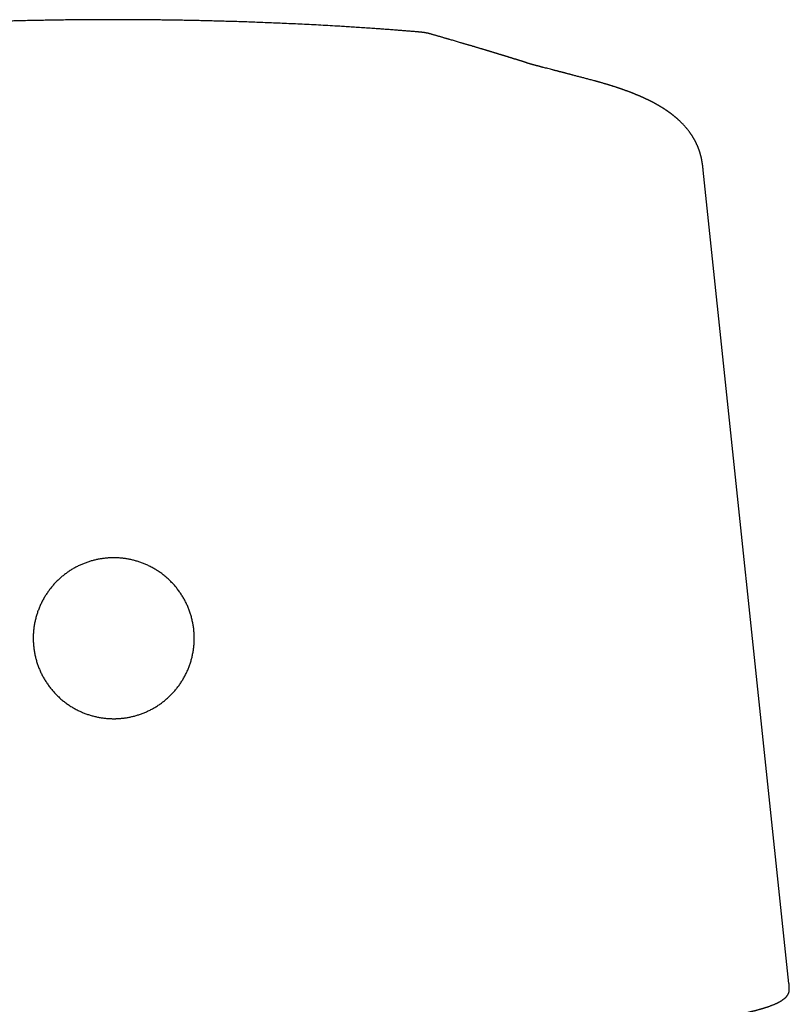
# Model space of a CAD drawing. Header units: millimetres. Extents: x 8 to 543, y 12 to 399.
# Tile 35 of 37: x 282 to 309, y 363 to 399. Entities that reach past the tile are written whole.
import ezdxf

# ---------------------------------------------------------------- set-up
doc = ezdxf.new("R2010")
doc.units = ezdxf.units.MM

msp = doc.modelspace()

# ---------------------------------------------------------------- linework, layer by layer
at = {"color": 7, "linetype": 'Continuous', "lineweight": 30}
for p, q in [((295.931, 398.583), (295.933, 398.583)), ((309.382, 364.216), (306.286, 393.582)), ((309.382, 364.214), (309.382, 364.216))]:
    msp.add_line(p, q, dxfattribs=at)
for points, knots in [([(295.925, 398.584), (295.917, 398.584), (295.856, 398.589), (295.743, 398.598), (295.588, 398.611), (295.436, 398.623), (295.288, 398.634), (295.125, 398.647), (294.947, 398.66), (294.756, 398.674), (294.569, 398.688), (294.36, 398.703), (294.131, 398.718), (293.882, 398.735), (293.637, 398.751), (293.397, 398.766), (293.124, 398.783), (292.816, 398.801), (292.475, 398.82), (292.138, 398.837), (291.808, 398.854), (291.482, 398.869), (291.163, 398.884), (290.849, 398.897), (290.542, 398.91), (290.241, 398.921), (289.947, 398.932), (289.659, 398.942), (289.382, 398.951), (289.118, 398.959), (288.865, 398.966), (288.617, 398.973), (288.376, 398.979), (288.137, 398.984), (287.899, 398.989), (287.663, 398.994), (287.434, 398.998), (287.211, 399.002), (286.996, 399.005), (286.791, 399.008), (286.597, 399.011), (286.413, 399.013), (286.233, 399.014), (286.056, 399.016), (285.836, 399.018), (285.574, 399.019), (285.271, 399.02), (284.972, 399.02), (284.679, 399.02), (284.388, 399.019), (284.099, 399.017), (283.813, 399.015), (283.531, 399.013), (283.256, 399.009), (282.985, 399.006), (282.72, 399.002), (282.459, 398.997), (282.2, 398.992), (281.945, 398.987), (281.75, 398.982), (281.611, 398.979), (281.525, 398.977), (281.435, 398.974), (281.34, 398.972), (281.24, 398.969), (281.135, 398.966), (281.02, 398.963), (280.895, 398.959), (280.759, 398.955), (280.617, 398.951), (280.469, 398.946), (280.315, 398.941), (280.157, 398.936), (279.993, 398.93), (279.824, 398.924), (279.647, 398.917), (279.464, 398.91), (279.273, 398.902), (279.076, 398.894), (278.874, 398.885), (278.665, 398.876), (278.451, 398.866), (278.231, 398.856), (278.006, 398.845), (277.776, 398.833), (277.54, 398.82), (277.299, 398.807), (277.071, 398.794), (276.857, 398.781), (276.656, 398.769), (276.452, 398.757), (276.242, 398.743), (276.04, 398.73), (275.846, 398.717), (275.659, 398.704), (275.467, 398.69), (275.27, 398.676), (275.067, 398.661), (274.881, 398.647), (274.714, 398.634), (274.567, 398.623), (274.416, 398.611), (274.261, 398.599), (274.148, 398.59), (274.086, 398.585), (274.078, 398.584)], [0, 0, 0, 0, 0.001164, 0.00844, 0.015532, 0.022472, 0.029274, 0.035946, 0.044922, 0.053684, 0.062251, 0.070639, 0.082345, 0.093766, 0.104944, 0.115919, 0.126728, 0.142579, 0.158203, 0.173594, 0.188741, 0.203631, 0.218254, 0.232601, 0.246664, 0.260434, 0.273907, 0.287078, 0.299947, 0.311801, 0.323382, 0.334689, 0.345721, 0.356476, 0.367581, 0.378372, 0.38885, 0.399013, 0.408863, 0.418398, 0.4271, 0.435522, 0.443695, 0.451774, 0.459778, 0.473888, 0.487761, 0.501398, 0.5148, 0.527966, 0.541322, 0.554428, 0.567285, 0.579893, 0.592253, 0.604366, 0.616233, 0.62816, 0.639828, 0.651237, 0.655023, 0.658937, 0.66307, 0.667423, 0.671994, 0.676785, 0.681795, 0.68774, 0.693966, 0.700473, 0.70726, 0.714326, 0.721538, 0.729019, 0.736768, 0.744784, 0.753237, 0.761966, 0.770968, 0.780239, 0.789778, 0.799581, 0.809643, 0.819939, 0.830485, 0.841277, 0.852309, 0.863574, 0.872592, 0.881772, 0.891137, 0.90071, 0.910516, 0.918886, 0.927457, 0.936246, 0.945275, 0.954566, 0.964142, 0.970764, 0.977535, 0.984462, 0.991561, 0.998865, 1, 1, 1, 1]), ([(296.443, 398.503), (296.439, 398.504), (296.432, 398.506), (296.422, 398.509), (296.411, 398.512), (296.402, 398.514), (296.394, 398.516), (296.386, 398.518), (296.379, 398.52), (296.366, 398.523), (296.348, 398.528), (296.326, 398.532), (296.299, 398.538), (296.273, 398.543), (296.249, 398.547), (296.229, 398.55), (296.215, 398.552), (296.206, 398.554), (296.196, 398.555), (296.186, 398.557), (296.177, 398.558), (296.169, 398.559), (296.162, 398.56), (296.155, 398.561), (296.147, 398.562), (296.136, 398.563), (296.125, 398.564), (296.112, 398.566), (296.1, 398.567), (296.09, 398.568), (296.081, 398.569), (296.073, 398.57), (296.063, 398.571), (296.051, 398.572), (296.036, 398.574), (296.022, 398.575), (296.009, 398.576), (295.998, 398.577), (295.984, 398.579), (295.966, 398.58), (295.948, 398.582), (295.936, 398.583), (295.933, 398.583)], [0, 0, 0, 0, 0.0473576, 0.0898947, 0.1276341, 0.1606002, 0.1831724, 0.2028327, 0.2196032, 0.2344864, 0.2891839, 0.345913, 0.3960816, 0.4463129, 0.4972676, 0.5464155, 0.5621722, 0.5801393, 0.6003884, 0.6205179, 0.6378539, 0.6524078, 0.664191, 0.6753398, 0.6918655, 0.7111774, 0.7327773, 0.7546612, 0.7762871, 0.7941419, 0.8089348, 0.8207618, 0.8346914, 0.8537072, 0.8777754, 0.8999109, 0.9183601, 0.9330369, 0.9481475, 0.9670665, 0.9898595, 1, 1, 1, 1]), ([(299.698, 397.532), (299.689, 397.534), (299.672, 397.54), (299.647, 397.547), (299.623, 397.555), (299.598, 397.563), (299.574, 397.57), (299.55, 397.577), (299.526, 397.585), (299.502, 397.593), (299.477, 397.6), (299.452, 397.608), (299.428, 397.615), (299.404, 397.623), (299.381, 397.63), (299.358, 397.637), (299.336, 397.644), (299.314, 397.651), (299.292, 397.657), (299.271, 397.664), (299.251, 397.67), (299.231, 397.676), (299.211, 397.682), (299.191, 397.688), (299.172, 397.694), (299.153, 397.7), (299.135, 397.706), (299.117, 397.711), (299.099, 397.716), (299.083, 397.722), (299.066, 397.727), (299.05, 397.732), (299.034, 397.736), (299.018, 397.741), (299.003, 397.746), (298.988, 397.75), (298.974, 397.755), (298.96, 397.759), (298.939, 397.765), (298.911, 397.774), (298.876, 397.785), (298.841, 397.795), (298.807, 397.806), (298.773, 397.816), (298.741, 397.826), (298.71, 397.835), (298.682, 397.844), (298.66, 397.85), (298.644, 397.855), (298.636, 397.857), (298.628, 397.86), (298.62, 397.862), (298.612, 397.865), (298.605, 397.867), (298.598, 397.869), (298.591, 397.871), (298.585, 397.873), (298.578, 397.875), (298.572, 397.877), (298.567, 397.878), (298.562, 397.88), (298.557, 397.882), (298.552, 397.883), (298.548, 397.884), (298.544, 397.885), (298.541, 397.886), (298.538, 397.887), (298.534, 397.888), (298.53, 397.889), (298.526, 397.891), (298.52, 397.892), (298.515, 397.894), (298.509, 397.896), (298.502, 397.898), (298.496, 397.9), (298.489, 397.902), (298.481, 397.904), (298.473, 397.907), (298.465, 397.909), (298.456, 397.912), (298.447, 397.915), (298.437, 397.918), (298.428, 397.92), (298.419, 397.923), (298.411, 397.925), (298.402, 397.928), (298.393, 397.931), (298.374, 397.937), (298.344, 397.946), (298.305, 397.957), (298.268, 397.968), (298.232, 397.979), (298.197, 397.99), (298.162, 398), (298.127, 398.011), (298.093, 398.021), (298.06, 398.031), (298.027, 398.041), (297.99, 398.052), (297.949, 398.064), (297.904, 398.077), (297.86, 398.09), (297.816, 398.103), (297.772, 398.116), (297.729, 398.129), (297.687, 398.141), (297.646, 398.154), (297.606, 398.166), (297.565, 398.177), (297.514, 398.192), (297.453, 398.211), (297.38, 398.232), (297.306, 398.253), (297.233, 398.275), (297.17, 398.293), (297.117, 398.309), (297.075, 398.321), (297.032, 398.333), (296.989, 398.346), (296.946, 398.358), (296.903, 398.371), (296.86, 398.383), (296.816, 398.396), (296.775, 398.408), (296.737, 398.419), (296.701, 398.429), (296.665, 398.44), (296.628, 398.45), (296.59, 398.461), (296.55, 398.473), (296.51, 398.484), (296.478, 398.493), (296.459, 398.498), (296.453, 398.5), (296.451, 398.501), (296.449, 398.501), (296.447, 398.502), (296.445, 398.502), (296.444, 398.503), (296.444, 398.503)], [0, 0, 0, 0, 0.007808, 0.015512, 0.023112, 0.030609, 0.038003, 0.045293, 0.052479, 0.060264, 0.067924, 0.075459, 0.082869, 0.090153, 0.097313, 0.104347, 0.111256, 0.118039, 0.124698, 0.131115, 0.137412, 0.143588, 0.149644, 0.155685, 0.161601, 0.167392, 0.173058, 0.178598, 0.183918, 0.189117, 0.194195, 0.199152, 0.204086, 0.208895, 0.213577, 0.218134, 0.222564, 0.226869, 0.231049, 0.241926, 0.252691, 0.263344, 0.273886, 0.284316, 0.294635, 0.303623, 0.312524, 0.321339, 0.32392, 0.326493, 0.329038, 0.331491, 0.333846, 0.336105, 0.338266, 0.340331, 0.342368, 0.344302, 0.346131, 0.347857, 0.349478, 0.350994, 0.352407, 0.35361, 0.354726, 0.355754, 0.356741, 0.357807, 0.358958, 0.36045, 0.362065, 0.363802, 0.36566, 0.367641, 0.369705, 0.371886, 0.374186, 0.376603, 0.379185, 0.381888, 0.384714, 0.387662, 0.390732, 0.39323, 0.395803, 0.398451, 0.401174, 0.403967, 0.416424, 0.42876, 0.43987, 0.45088, 0.461789, 0.472599, 0.483308, 0.493729, 0.504054, 0.514282, 0.524413, 0.538208, 0.55193, 0.565584, 0.57917, 0.592687, 0.606137, 0.618756, 0.631314, 0.643812, 0.656249, 0.668673, 0.690956, 0.713366, 0.735903, 0.758567, 0.781357, 0.794199, 0.807155, 0.820227, 0.833414, 0.846717, 0.859894, 0.873183, 0.886583, 0.900095, 0.910984, 0.92196, 0.933034, 0.944205, 0.955475, 0.967985, 0.980615, 0.991825, 0.996787, 0.997346, 0.997904, 0.998459, 0.999013, 0.999585, 1, 1, 1, 1]), ([(299.945, 397.447), (299.941, 397.448), (299.934, 397.451), (299.924, 397.455), (299.915, 397.459), (299.906, 397.462), (299.898, 397.465), (299.891, 397.468), (299.885, 397.47), (299.879, 397.472), (299.874, 397.474), (299.87, 397.475), (299.866, 397.476), (299.863, 397.478), (299.859, 397.479), (299.856, 397.48), (299.849, 397.482), (299.841, 397.486), (299.829, 397.489), (299.818, 397.493), (299.809, 397.496), (299.8, 397.499), (299.792, 397.502), (299.787, 397.504), (299.782, 397.505), (299.78, 397.506), (299.777, 397.507), (299.775, 397.508), (299.772, 397.508), (299.769, 397.509), (299.766, 397.51), (299.762, 397.512), (299.758, 397.513), (299.753, 397.514), (299.748, 397.516), (299.743, 397.518), (299.737, 397.52), (299.73, 397.522), (299.723, 397.524), (299.715, 397.526), (299.706, 397.529), (299.701, 397.531), (299.698, 397.532)], [0, 0, 0, 0, 0.035638, 0.069008, 0.100108, 0.12894, 0.155502, 0.179794, 0.201817, 0.22157, 0.237374, 0.251347, 0.263786, 0.276186, 0.288752, 0.301486, 0.314387, 0.355782, 0.398327, 0.439573, 0.479179, 0.51149, 0.542564, 0.572398, 0.583779, 0.594969, 0.605967, 0.616773, 0.627794, 0.640535, 0.656556, 0.674792, 0.695243, 0.717909, 0.74279, 0.769885, 0.799196, 0.833996, 0.871477, 0.911637, 0.954479, 1, 1, 1, 1]), ([(302.381, 396.806), (302.334, 396.818), (302.24, 396.843), (302.102, 396.88), (301.969, 396.915), (301.84, 396.949), (301.714, 396.982), (301.618, 397.008), (301.549, 397.026), (301.507, 397.037), (301.468, 397.047), (301.432, 397.056), (301.398, 397.065), (301.367, 397.073), (301.338, 397.081), (301.311, 397.088), (301.286, 397.095), (301.264, 397.1), (301.245, 397.105), (301.229, 397.109), (301.217, 397.113), (301.206, 397.115), (301.195, 397.118), (301.182, 397.122), (301.168, 397.125), (301.152, 397.13), (301.133, 397.135), (301.111, 397.14), (301.087, 397.146), (301.062, 397.153), (301.035, 397.16), (301.006, 397.168), (300.976, 397.175), (300.945, 397.183), (300.915, 397.191), (300.885, 397.199), (300.834, 397.212), (300.764, 397.23), (300.677, 397.253), (300.593, 397.275), (300.53, 397.291), (300.487, 397.302), (300.462, 397.308), (300.44, 397.314), (300.419, 397.32), (300.401, 397.324), (300.385, 397.329), (300.37, 397.332), (300.358, 397.336), (300.347, 397.338), (300.339, 397.341), (300.331, 397.343), (300.323, 397.345), (300.314, 397.347), (300.303, 397.35), (300.29, 397.353), (300.275, 397.357), (300.259, 397.361), (300.243, 397.365), (300.228, 397.37), (300.211, 397.374), (300.194, 397.378), (300.177, 397.383), (300.161, 397.387), (300.145, 397.391), (300.131, 397.395), (300.118, 397.398), (300.108, 397.401), (300.097, 397.404), (300.087, 397.407), (300.077, 397.41), (300.067, 397.412), (300.058, 397.415), (300.049, 397.417), (300.041, 397.419), (300.033, 397.422), (300.026, 397.424), (300.02, 397.425), (300.015, 397.427), (300.012, 397.428), (300.008, 397.428), (300.005, 397.429), (300.002, 397.43), (299.998, 397.432), (299.993, 397.433), (299.989, 397.434), (299.984, 397.435), (299.98, 397.437), (299.976, 397.438), (299.972, 397.439), (299.969, 397.44), (299.966, 397.441), (299.964, 397.441), (299.961, 397.442), (299.958, 397.443), (299.955, 397.444), (299.952, 397.445), (299.949, 397.446), (299.946, 397.447), (299.944, 397.447), (299.942, 397.448), (299.941, 397.448), (299.94, 397.449), (299.94, 397.449), (299.94, 397.449), (299.941, 397.448), (299.941, 397.448), (299.942, 397.448), (299.942, 397.448)], [0, 0, 0, 0, 0.032992, 0.065689, 0.098509, 0.131449, 0.164508, 0.197685, 0.21013, 0.221962, 0.233103, 0.243551, 0.253306, 0.262369, 0.270741, 0.27915, 0.286723, 0.293457, 0.299355, 0.304414, 0.307683, 0.3108, 0.314352, 0.318349, 0.322793, 0.327683, 0.33402, 0.340976, 0.348551, 0.356746, 0.365746, 0.375392, 0.385643, 0.396047, 0.406476, 0.41693, 0.427408, 0.460313, 0.493464, 0.526856, 0.560498, 0.572165, 0.583049, 0.59315, 0.602469, 0.611004, 0.618625, 0.625491, 0.631602, 0.636958, 0.640699, 0.644258, 0.648284, 0.652799, 0.657804, 0.6651, 0.673234, 0.682209, 0.69052, 0.69944, 0.70897, 0.719105, 0.729387, 0.739513, 0.749483, 0.759297, 0.766898, 0.774403, 0.781811, 0.789122, 0.796337, 0.803455, 0.810633, 0.818374, 0.824986, 0.831964, 0.838553, 0.844351, 0.848353, 0.851867, 0.85493, 0.858196, 0.86199, 0.86625, 0.870975, 0.876167, 0.881755, 0.887071, 0.891945, 0.897071, 0.901594, 0.905516, 0.909392, 0.913733, 0.918541, 0.924805, 0.931494, 0.938391, 0.945497, 0.953671, 0.961112, 0.967691, 0.973502, 0.979428, 0.985686, 0.992244, 0.998518, 1, 1, 1, 1]), ([(306.286, 393.582), (306.285, 393.593), (306.283, 393.613), (306.28, 393.64), (306.277, 393.662), (306.275, 393.679), (306.274, 393.692), (306.272, 393.704), (306.271, 393.717), (306.269, 393.731), (306.267, 393.745), (306.266, 393.758), (306.264, 393.769), (306.263, 393.779), (306.262, 393.789), (306.26, 393.801), (306.257, 393.817), (306.255, 393.834), (306.252, 393.85), (306.25, 393.863), (306.248, 393.875), (306.247, 393.884), (306.245, 393.893), (306.244, 393.901), (306.242, 393.911), (306.24, 393.923), (306.238, 393.935), (306.235, 393.948), (306.233, 393.959), (306.231, 393.968), (306.23, 393.976), (306.228, 393.984), (306.226, 393.992), (306.225, 394), (306.222, 394.011), (306.22, 394.024), (306.216, 394.038), (306.213, 394.053), (306.21, 394.067), (306.207, 394.079), (306.204, 394.089), (306.202, 394.1), (306.199, 394.11), (306.196, 394.121), (306.193, 394.133), (306.189, 394.146), (306.185, 394.16), (306.181, 394.175), (306.177, 394.189), (306.173, 394.202), (306.17, 394.214), (306.166, 394.226), (306.162, 394.238), (306.158, 394.251), (306.153, 394.266), (306.148, 394.282), (306.142, 394.298), (306.136, 394.315), (306.131, 394.33), (306.126, 394.344), (306.122, 394.356), (306.117, 394.367), (306.113, 394.378), (306.109, 394.39), (306.104, 394.403), (306.098, 394.417), (306.091, 394.433), (306.083, 394.452), (306.074, 394.473), (306.065, 394.493), (306.057, 394.512), (306.049, 394.53), (306.041, 394.545), (306.034, 394.56), (306.027, 394.575), (306.02, 394.59), (306.011, 394.607), (306.002, 394.625), (305.992, 394.644), (305.982, 394.662), (305.972, 394.681), (305.962, 394.699), (305.95, 394.72), (305.936, 394.743), (305.921, 394.767), (305.908, 394.789), (305.895, 394.81), (305.882, 394.83), (305.87, 394.849), (305.858, 394.866), (305.847, 394.883), (305.835, 394.9), (305.823, 394.918), (305.811, 394.935), (305.799, 394.951), (305.768, 394.994), (305.715, 395.061), (305.644, 395.146), (305.573, 395.224), (305.505, 395.294), (305.453, 395.345), (305.417, 395.379), (305.399, 395.395), (305.381, 395.412), (305.364, 395.427), (305.347, 395.442), (305.331, 395.456), (305.315, 395.47), (305.297, 395.485), (305.279, 395.5), (305.26, 395.516), (305.242, 395.531), (305.225, 395.544), (305.209, 395.557), (305.194, 395.569), (305.18, 395.58), (305.167, 395.59), (305.155, 395.599), (305.145, 395.607), (305.135, 395.615), (305.124, 395.623), (305.113, 395.631), (305.1, 395.64), (305.088, 395.649), (305.079, 395.656), (305.072, 395.661), (305.067, 395.665), (305.061, 395.669), (305.056, 395.673), (305.049, 395.678), (305.04, 395.684), (305.03, 395.691), (305.02, 395.698), (305.011, 395.705), (305.002, 395.711), (304.992, 395.718), (304.982, 395.725), (304.971, 395.732), (304.962, 395.738), (304.953, 395.745), (304.944, 395.751), (304.934, 395.757), (304.923, 395.765), (304.912, 395.772), (304.9, 395.78), (304.889, 395.787), (304.879, 395.793), (304.871, 395.799), (304.862, 395.805), (304.852, 395.811), (304.842, 395.817), (304.834, 395.822), (304.827, 395.827), (304.822, 395.83), (304.816, 395.833), (304.81, 395.837), (304.802, 395.842), (304.794, 395.847), (304.785, 395.853), (304.777, 395.858), (304.77, 395.862), (304.763, 395.866), (304.757, 395.87), (304.749, 395.875), (304.74, 395.88), (304.731, 395.886), (304.721, 395.891), (304.712, 395.897), (304.704, 395.902), (304.696, 395.906), (304.687, 395.912), (304.678, 395.917), (304.667, 395.923), (304.658, 395.929), (304.649, 395.934), (304.64, 395.939), (304.631, 395.944), (304.619, 395.951), (304.606, 395.958), (304.593, 395.965), (304.582, 395.972), (304.57, 395.978), (304.557, 395.985), (304.543, 395.993), (304.53, 396), (304.518, 396.006), (304.509, 396.012), (304.5, 396.016), (304.491, 396.021), (304.48, 396.027), (304.469, 396.033), (304.459, 396.038), (304.449, 396.043), (304.44, 396.048), (304.43, 396.053), (304.419, 396.059), (304.409, 396.064), (304.399, 396.069), (304.391, 396.073), (304.384, 396.077), (304.377, 396.08), (304.371, 396.083), (304.362, 396.087), (304.352, 396.093), (304.341, 396.098), (304.329, 396.104), (304.316, 396.111), (304.303, 396.117), (304.291, 396.123), (304.28, 396.128), (304.269, 396.133), (304.257, 396.14), (304.242, 396.147), (304.225, 396.155), (304.208, 396.163), (304.189, 396.171), (304.172, 396.18), (304.154, 396.188), (304.139, 396.195), (304.124, 396.201), (304.108, 396.209), (304.092, 396.216), (304.078, 396.222), (304.068, 396.227), (304.058, 396.231), (304.049, 396.235), (304.039, 396.239), (304.029, 396.244), (304.018, 396.249), (304.008, 396.253), (303.997, 396.258), (303.986, 396.263), (303.975, 396.267), (303.963, 396.272), (303.949, 396.278), (303.933, 396.285), (303.916, 396.292), (303.899, 396.3), (303.884, 396.306), (303.866, 396.313), (303.845, 396.322), (303.819, 396.333), (303.791, 396.344), (303.764, 396.355), (303.739, 396.365), (303.715, 396.374), (303.693, 396.383), (303.668, 396.393), (303.639, 396.404), (303.607, 396.416), (303.581, 396.426), (303.562, 396.433), (303.55, 396.437), (303.538, 396.441), (303.526, 396.446), (303.512, 396.451), (303.492, 396.458), (303.467, 396.468), (303.438, 396.478), (303.41, 396.488), (303.384, 396.497), (303.358, 396.506), (303.333, 396.515), (303.308, 396.524), (303.283, 396.532), (303.258, 396.541), (303.234, 396.549), (303.21, 396.557), (303.185, 396.565), (303.157, 396.575), (303.126, 396.585), (303.092, 396.596), (303.057, 396.607), (303.025, 396.617), (302.995, 396.627), (302.968, 396.635), (302.942, 396.643), (302.916, 396.651), (302.893, 396.659), (302.87, 396.665), (302.848, 396.672), (302.824, 396.68), (302.797, 396.688), (302.769, 396.696), (302.74, 396.705), (302.704, 396.715), (302.662, 396.727), (302.614, 396.741), (302.578, 396.751), (302.551, 396.759), (302.531, 396.764), (302.508, 396.771), (302.481, 396.778), (302.451, 396.787), (302.417, 396.796), (302.393, 396.802), (302.38, 396.806)], [0, 0, 0, 0, 0.002843, 0.005278, 0.007316, 0.009079, 0.010431, 0.011738, 0.013227, 0.014938, 0.016802, 0.018424, 0.019947, 0.021049, 0.022261, 0.024029, 0.026406, 0.029044, 0.031344, 0.033298, 0.035003, 0.036485, 0.037745, 0.038902, 0.040423, 0.042311, 0.044537, 0.046603, 0.048332, 0.049779, 0.05113, 0.052457, 0.053698, 0.055124, 0.056932, 0.059123, 0.061586, 0.064407, 0.066812, 0.068941, 0.070817, 0.072555, 0.074463, 0.076434, 0.078601, 0.081008, 0.083656, 0.086274, 0.089121, 0.091468, 0.093707, 0.095918, 0.098227, 0.100703, 0.103432, 0.106558, 0.109997, 0.113279, 0.116333, 0.119039, 0.121345, 0.123417, 0.125705, 0.128006, 0.130542, 0.133438, 0.136582, 0.1408, 0.145104, 0.149403, 0.153443, 0.157032, 0.160287, 0.163374, 0.166466, 0.169641, 0.173293, 0.177306, 0.181523, 0.185651, 0.189568, 0.193534, 0.19771, 0.203797, 0.209335, 0.214332, 0.219012, 0.223657, 0.228519, 0.232051, 0.236023, 0.240377, 0.244669, 0.248806, 0.252732, 0.25653, 0.28021, 0.303804, 0.323757, 0.343656, 0.363506, 0.368739, 0.3739, 0.378728, 0.383435, 0.388194, 0.39225, 0.396672, 0.401447, 0.406546, 0.411581, 0.41665, 0.421184, 0.425146, 0.428976, 0.432848, 0.436736, 0.439354, 0.441976, 0.444607, 0.447247, 0.450052, 0.453329, 0.457085, 0.459161, 0.460845, 0.462135, 0.46335, 0.464842, 0.466609, 0.468653, 0.471525, 0.47407, 0.476288, 0.478285, 0.480878, 0.483697, 0.486267, 0.488501, 0.49074, 0.493094, 0.49544, 0.498055, 0.500962, 0.504033, 0.506719, 0.509006, 0.510941, 0.513127, 0.515565, 0.518098, 0.520213, 0.521871, 0.522946, 0.524163, 0.525717, 0.527606, 0.529793, 0.531866, 0.533713, 0.535485, 0.536992, 0.538561, 0.540366, 0.542407, 0.544815, 0.547148, 0.549269, 0.551179, 0.552948, 0.55501, 0.557292, 0.559807, 0.562102, 0.564118, 0.565857, 0.568208, 0.570918, 0.574019, 0.57708, 0.579798, 0.582244, 0.585149, 0.588475, 0.591787, 0.594544, 0.59635, 0.598256, 0.600395, 0.602766, 0.605376, 0.607788, 0.609914, 0.611792, 0.613903, 0.6164, 0.619264, 0.621104, 0.622814, 0.624393, 0.625841, 0.627237, 0.628902, 0.631252, 0.633991, 0.636667, 0.639128, 0.642267, 0.644967, 0.647271, 0.649526, 0.651804, 0.655544, 0.659234, 0.662746, 0.66654, 0.670836, 0.67425, 0.677436, 0.680508, 0.683922, 0.687713, 0.690294, 0.692543, 0.694464, 0.696334, 0.698333, 0.700461, 0.702622, 0.704942, 0.707202, 0.709402, 0.711544, 0.713876, 0.716743, 0.720014, 0.723683, 0.727247, 0.730382, 0.733174, 0.737934, 0.743293, 0.748727, 0.754314, 0.75937, 0.763882, 0.768176, 0.772375, 0.778621, 0.784918, 0.791117, 0.793465, 0.795752, 0.797979, 0.800203, 0.802808, 0.805865, 0.811412, 0.817088, 0.822207, 0.827116, 0.831911, 0.836575, 0.840962, 0.845682, 0.850074, 0.854484, 0.858894, 0.863283, 0.867925, 0.873821, 0.879952, 0.886092, 0.892327, 0.897021, 0.901787, 0.906388, 0.910799, 0.914956, 0.918749, 0.922275, 0.92646, 0.931054, 0.935936, 0.940844, 0.945769, 0.953969, 0.962015, 0.969528, 0.972159, 0.975359, 0.979134, 0.983486, 0.988414, 0.993918, 1, 1, 1, 1]), ([(285, 379.586), (284.976, 379.586), (284.942, 379.585), (284.892, 379.584), (284.849, 379.582), (284.797, 379.579), (284.742, 379.575), (284.685, 379.569), (284.626, 379.562), (284.566, 379.554), (284.505, 379.544), (284.443, 379.532), (284.38, 379.519), (284.317, 379.505), (284.254, 379.489), (284.19, 379.471), (284.127, 379.452), (284.064, 379.431), (284.001, 379.409), (283.938, 379.385), (283.875, 379.36), (283.813, 379.333), (283.751, 379.305), (283.69, 379.275), (283.629, 379.243), (283.569, 379.21), (283.51, 379.176), (283.451, 379.14), (283.393, 379.102), (283.336, 379.063), (283.28, 379.023), (283.225, 378.982), (283.17, 378.939), (283.117, 378.894), (283.064, 378.849), (283.013, 378.802), (282.962, 378.753), (282.913, 378.704), (282.865, 378.653), (282.818, 378.601), (282.772, 378.548), (282.728, 378.494), (282.685, 378.438), (282.643, 378.382), (282.602, 378.324), (282.563, 378.266), (282.525, 378.206), (282.489, 378.146), (282.454, 378.085), (282.421, 378.022), (282.389, 377.959), (282.359, 377.895), (282.33, 377.831), (282.303, 377.765), (282.277, 377.699), (282.253, 377.633), (282.23, 377.565), (282.209, 377.498), (282.19, 377.429), (282.173, 377.36), (282.157, 377.291), (282.143, 377.221), (282.13, 377.151), (282.12, 377.08), (282.111, 377.01), (282.104, 376.939), (282.098, 376.867), (282.094, 376.796), (282.092, 376.725), (282.092, 376.653), (282.094, 376.582), (282.097, 376.51), (282.102, 376.439), (282.109, 376.367), (282.118, 376.296), (282.128, 376.225), (282.14, 376.154), (282.154, 376.084), (282.17, 376.013), (282.187, 375.943), (282.206, 375.874), (282.227, 375.805), (282.25, 375.737), (282.274, 375.669), (282.3, 375.601), (282.327, 375.534), (282.357, 375.468), (282.388, 375.403), (282.42, 375.338), (282.455, 375.274), (282.491, 375.211), (282.528, 375.149), (282.567, 375.088), (282.608, 375.027), (282.65, 374.968), (282.694, 374.91), (282.739, 374.852), (282.786, 374.796), (282.834, 374.741), (282.883, 374.687), (282.934, 374.634), (282.987, 374.583), (283.04, 374.533), (283.095, 374.484), (283.152, 374.436), (283.209, 374.39), (283.268, 374.345), (283.328, 374.302), (283.389, 374.26), (283.452, 374.22), (283.516, 374.181), (283.58, 374.144), (283.646, 374.108), (283.711, 374.075), (283.774, 374.045), (283.836, 374.017), (283.898, 373.99), (283.961, 373.966), (284.024, 373.942), (284.088, 373.92), (284.153, 373.9), (284.217, 373.881), (284.282, 373.864), (284.348, 373.848), (284.413, 373.834), (284.479, 373.821), (284.545, 373.81), (284.611, 373.8), (284.676, 373.792), (284.74, 373.785), (284.801, 373.781), (284.855, 373.778), (284.902, 373.776), (284.949, 373.774), (284.982, 373.774), (285, 373.774)], [0, 0, 0, 0, 0.007875, 0.011125, 0.016514, 0.022123, 0.02815, 0.034449, 0.040961, 0.047639, 0.054449, 0.061367, 0.068374, 0.075456, 0.082602, 0.089802, 0.09705, 0.10434, 0.111666, 0.119026, 0.126415, 0.13383, 0.14127, 0.148732, 0.156214, 0.163715, 0.171232, 0.178766, 0.186315, 0.193877, 0.201453, 0.209041, 0.21664, 0.22425, 0.231871, 0.239501, 0.247141, 0.25479, 0.262447, 0.270113, 0.277786, 0.285467, 0.293156, 0.300851, 0.308553, 0.316262, 0.323977, 0.331699, 0.339427, 0.34716, 0.354899, 0.362644, 0.370395, 0.378151, 0.385912, 0.393679, 0.401451, 0.409228, 0.41701, 0.424797, 0.432589, 0.440385, 0.448187, 0.455993, 0.463805, 0.471621, 0.479441, 0.487267, 0.495097, 0.502932, 0.510772, 0.518616, 0.526466, 0.53432, 0.542179, 0.550043, 0.557912, 0.565785, 0.573664, 0.581548, 0.589438, 0.597332, 0.605232, 0.613137, 0.621048, 0.628964, 0.636887, 0.644815, 0.65275, 0.66069, 0.668638, 0.676591, 0.684552, 0.69252, 0.700495, 0.708478, 0.716469, 0.724469, 0.732477, 0.740494, 0.748521, 0.756558, 0.764606, 0.772665, 0.780736, 0.78882, 0.796918, 0.805031, 0.813159, 0.821305, 0.82947, 0.837655, 0.845863, 0.854097, 0.861502, 0.868906, 0.876307, 0.883706, 0.891101, 0.898493, 0.90588, 0.913261, 0.920634, 0.927998, 0.935349, 0.942682, 0.949989, 0.957257, 0.96446, 0.971544, 0.978368, 0.984705, 0.989186, 0.993947, 1, 1, 1, 1]), ([(285, 373.774), (285.024, 373.774), (285.058, 373.774), (285.108, 373.776), (285.151, 373.778), (285.203, 373.781), (285.258, 373.785), (285.315, 373.791), (285.374, 373.798), (285.434, 373.806), (285.495, 373.816), (285.557, 373.828), (285.62, 373.841), (285.683, 373.855), (285.746, 373.871), (285.81, 373.889), (285.873, 373.908), (285.936, 373.929), (285.999, 373.951), (286.062, 373.975), (286.125, 374), (286.187, 374.027), (286.249, 374.055), (286.31, 374.085), (286.371, 374.117), (286.431, 374.15), (286.49, 374.184), (286.549, 374.22), (286.607, 374.258), (286.664, 374.296), (286.72, 374.337), (286.775, 374.378), (286.83, 374.421), (286.883, 374.466), (286.936, 374.511), (286.987, 374.558), (287.038, 374.607), (287.087, 374.656), (287.135, 374.707), (287.182, 374.759), (287.228, 374.812), (287.272, 374.866), (287.315, 374.922), (287.357, 374.978), (287.398, 375.035), (287.437, 375.094), (287.475, 375.153), (287.511, 375.214), (287.546, 375.275), (287.579, 375.337), (287.611, 375.401), (287.641, 375.464), (287.67, 375.529), (287.697, 375.594), (287.723, 375.66), (287.747, 375.727), (287.77, 375.794), (287.791, 375.862), (287.81, 375.931), (287.827, 376), (287.843, 376.069), (287.857, 376.139), (287.87, 376.209), (287.88, 376.279), (287.889, 376.35), (287.896, 376.421), (287.902, 376.492), (287.906, 376.564), (287.908, 376.635), (287.908, 376.707), (287.906, 376.778), (287.903, 376.85), (287.898, 376.921), (287.891, 376.993), (287.882, 377.064), (287.872, 377.135), (287.86, 377.206), (287.846, 377.276), (287.83, 377.347), (287.813, 377.416), (287.794, 377.486), (287.773, 377.555), (287.75, 377.623), (287.726, 377.691), (287.7, 377.759), (287.673, 377.825), (287.643, 377.892), (287.612, 377.957), (287.58, 378.022), (287.545, 378.086), (287.509, 378.149), (287.472, 378.211), (287.433, 378.272), (287.392, 378.332), (287.35, 378.392), (287.306, 378.45), (287.261, 378.508), (287.214, 378.564), (287.166, 378.619), (287.117, 378.673), (287.066, 378.725), (287.013, 378.777), (286.96, 378.827), (286.905, 378.876), (286.848, 378.924), (286.791, 378.97), (286.732, 379.015), (286.672, 379.058), (286.611, 379.1), (286.548, 379.14), (286.484, 379.179), (286.42, 379.216), (286.354, 379.252), (286.289, 379.285), (286.226, 379.315), (286.164, 379.343), (286.102, 379.369), (286.039, 379.394), (285.976, 379.418), (285.912, 379.44), (285.847, 379.46), (285.783, 379.479), (285.718, 379.496), (285.652, 379.512), (285.587, 379.526), (285.521, 379.539), (285.455, 379.55), (285.389, 379.56), (285.324, 379.568), (285.26, 379.574), (285.199, 379.579), (285.145, 379.582), (285.098, 379.584), (285.051, 379.586), (285.018, 379.586), (285, 379.586)], [0, 0, 0, 0, 0.007875, 0.011125, 0.016514, 0.022123, 0.02815, 0.034449, 0.040961, 0.047639, 0.054449, 0.061367, 0.068374, 0.075456, 0.082602, 0.089802, 0.09705, 0.10434, 0.111666, 0.119026, 0.126415, 0.13383, 0.14127, 0.148732, 0.156214, 0.163715, 0.171232, 0.178766, 0.186315, 0.193877, 0.201453, 0.209041, 0.21664, 0.22425, 0.231871, 0.239501, 0.247141, 0.25479, 0.262447, 0.270113, 0.277786, 0.285467, 0.293156, 0.300851, 0.308553, 0.316262, 0.323977, 0.331699, 0.339427, 0.34716, 0.354899, 0.362644, 0.370395, 0.378151, 0.385912, 0.393679, 0.401451, 0.409228, 0.41701, 0.424797, 0.432589, 0.440385, 0.448187, 0.455993, 0.463805, 0.471621, 0.479441, 0.487267, 0.495097, 0.502932, 0.510772, 0.518616, 0.526466, 0.53432, 0.542179, 0.550043, 0.557912, 0.565785, 0.573664, 0.581548, 0.589438, 0.597332, 0.605232, 0.613137, 0.621048, 0.628964, 0.636887, 0.644815, 0.65275, 0.66069, 0.668638, 0.676591, 0.684552, 0.69252, 0.700495, 0.708478, 0.716469, 0.724469, 0.732477, 0.740494, 0.748521, 0.756558, 0.764606, 0.772665, 0.780736, 0.78882, 0.796918, 0.805031, 0.813159, 0.821305, 0.82947, 0.837655, 0.845863, 0.854097, 0.861502, 0.868906, 0.876307, 0.883706, 0.891101, 0.898493, 0.90588, 0.913261, 0.920634, 0.927998, 0.935349, 0.942682, 0.949989, 0.957257, 0.96446, 0.971544, 0.978368, 0.984705, 0.989186, 0.993947, 1, 1, 1, 1]), ([(309.354, 363.827), (309.357, 363.832), (309.362, 363.841), (309.367, 363.855), (309.372, 363.866), (309.375, 363.876), (309.377, 363.884), (309.379, 363.891), (309.382, 363.9), (309.384, 363.911), (309.386, 363.924), (309.388, 363.938), (309.39, 363.951), (309.391, 363.964), (309.392, 363.974), (309.393, 363.984), (309.393, 363.993), (309.393, 364), (309.393, 364.008), (309.394, 364.016), (309.394, 364.025), (309.394, 364.036), (309.393, 364.049), (309.393, 364.066), (309.392, 364.084), (309.391, 364.104), (309.39, 364.123), (309.389, 364.14), (309.387, 364.156), (309.386, 364.171), (309.385, 364.187), (309.383, 364.201), (309.382, 364.211), (309.382, 364.215)], [0, 0, 0, 0, 0.038687, 0.071826, 0.099458, 0.12162, 0.139301, 0.158079, 0.178857, 0.210693, 0.246484, 0.286945, 0.332147, 0.364884, 0.396316, 0.424137, 0.448357, 0.468987, 0.486034, 0.509589, 0.53544, 0.56373, 0.606242, 0.652805, 0.70234, 0.754814, 0.810234, 0.848113, 0.88498, 0.919029, 0.950267, 0.978706, 1, 1, 1, 1]), ([(260.646, 363.827), (260.648, 363.823), (260.652, 363.815), (260.659, 363.805), (260.665, 363.795), (260.67, 363.787), (260.675, 363.78), (260.68, 363.774), (260.683, 363.769), (260.687, 363.764), (260.69, 363.76), (260.693, 363.756), (260.697, 363.752), (260.701, 363.746), (260.707, 363.74), (260.712, 363.734), (260.718, 363.728), (260.725, 363.72), (260.731, 363.714), (260.737, 363.708), (260.743, 363.702), (260.748, 363.698), (260.752, 363.693), (260.757, 363.689), (260.761, 363.686), (260.764, 363.683), (260.767, 363.68), (260.77, 363.678), (260.773, 363.675), (260.777, 363.671), (260.782, 363.667), (260.787, 363.663), (260.794, 363.658), (260.802, 363.651), (260.813, 363.643), (260.825, 363.634), (260.836, 363.626), (260.847, 363.618), (260.858, 363.61), (260.869, 363.603), (260.883, 363.594), (260.899, 363.584), (260.916, 363.574), (260.934, 363.564), (260.95, 363.554), (260.967, 363.545), (260.983, 363.536), (261.001, 363.527), (261.017, 363.519), (261.031, 363.512), (261.041, 363.507), (261.05, 363.503), (261.059, 363.498), (261.067, 363.495), (261.075, 363.491), (261.083, 363.487), (261.091, 363.484), (261.1, 363.48), (261.109, 363.476), (261.118, 363.472), (261.128, 363.467), (261.139, 363.462), (261.152, 363.457), (261.168, 363.451), (261.186, 363.443), (261.206, 363.435), (261.228, 363.426), (261.251, 363.417), (261.273, 363.409), (261.291, 363.402), (261.306, 363.397), (261.322, 363.391), (261.338, 363.386), (261.354, 363.38), (261.369, 363.375), (261.383, 363.37), (261.395, 363.366), (261.407, 363.362), (261.417, 363.358), (261.426, 363.355), (261.434, 363.353), (261.44, 363.351), (261.447, 363.349), (261.455, 363.346), (261.464, 363.343), (261.475, 363.34), (261.488, 363.335), (261.503, 363.331), (261.521, 363.325), (261.54, 363.319), (261.559, 363.314), (261.578, 363.308), (261.596, 363.302), (261.617, 363.296), (261.641, 363.289), (261.667, 363.282), (261.692, 363.275), (261.717, 363.268), (261.743, 363.261), (261.771, 363.253), (261.802, 363.245), (261.835, 363.236), (261.87, 363.227), (261.907, 363.218), (261.948, 363.208), (262.004, 363.194), (262.077, 363.177), (262.167, 363.156), (262.261, 363.135), (262.333, 363.12), (262.382, 363.109), (262.404, 363.105), (262.425, 363.101), (262.443, 363.097), (262.459, 363.094), (262.471, 363.091), (262.481, 363.089), (262.488, 363.088), (262.494, 363.087), (262.498, 363.086), (262.503, 363.085), (262.51, 363.083), (262.518, 363.082), (262.528, 363.08), (262.54, 363.077), (262.56, 363.073), (262.588, 363.068), (262.625, 363.061), (262.664, 363.053), (262.705, 363.045), (262.747, 363.038), (262.791, 363.029), (262.836, 363.021), (262.883, 363.013), (262.938, 363.003), (263.001, 362.992), (263.074, 362.979), (263.148, 362.967), (263.222, 362.954), (263.296, 362.942), (263.368, 362.931), (263.437, 362.92), (263.502, 362.91), (263.565, 362.9), (263.626, 362.891), (263.678, 362.883), (263.724, 362.876), (263.763, 362.87), (263.802, 362.865), (263.844, 362.859), (263.887, 362.852), (263.933, 362.846), (263.987, 362.838), (264.05, 362.829), (264.124, 362.819), (264.2, 362.809), (264.299, 362.796), (264.421, 362.78), (264.566, 362.761), (264.714, 362.743), (264.863, 362.725), (265.012, 362.707), (265.16, 362.69), (265.307, 362.673), (265.455, 362.657), (265.639, 362.637), (265.862, 362.613), (266.126, 362.587), (266.348, 362.565), (266.526, 362.548), (266.656, 362.536), (266.788, 362.523), (266.922, 362.511), (267.059, 362.499), (267.2, 362.487), (267.345, 362.474), (267.495, 362.461), (267.648, 362.449), (267.785, 362.437), (267.905, 362.428), (268.005, 362.42), (268.103, 362.412), (268.201, 362.405), (268.297, 362.397), (268.375, 362.391), (268.434, 362.387), (268.474, 362.384), (268.51, 362.381), (268.542, 362.379), (268.571, 362.377), (268.597, 362.375), (268.622, 362.373), (268.654, 362.37), (268.695, 362.367), (268.747, 362.364), (268.804, 362.36), (268.867, 362.355), (268.935, 362.35), (269.01, 362.345), (269.091, 362.339), (269.178, 362.333), (269.268, 362.327), (269.361, 362.321), (269.476, 362.313), (269.613, 362.304), (269.77, 362.293), (269.924, 362.283), (270.074, 362.274), (270.221, 362.265), (270.366, 362.256), (270.564, 362.244), (270.816, 362.229), (271.124, 362.212), (271.436, 362.194), (271.751, 362.178), (272.07, 362.161), (272.392, 362.145), (272.717, 362.13), (273.045, 362.114), (273.375, 362.1), (273.709, 362.085), (274.045, 362.071), (274.377, 362.058), (274.705, 362.045), (275.029, 362.033), (275.355, 362.022), (275.682, 362.011), (276.029, 361.999), (276.394, 361.988), (276.78, 361.976), (277.169, 361.966), (277.56, 361.955), (277.953, 361.945), (278.348, 361.936), (278.734, 361.927), (279.11, 361.92), (279.477, 361.913), (279.845, 361.906), (280.215, 361.9), (280.585, 361.894), (280.957, 361.889), (281.329, 361.884), (281.702, 361.879), (282.077, 361.876), (282.451, 361.872), (282.827, 361.869), (283.196, 361.867), (283.558, 361.865), (283.913, 361.863), (284.269, 361.862), (284.625, 361.862), (285, 361.861), (285.393, 361.862), (285.805, 361.862), (286.216, 361.864), (286.627, 361.866), (287.037, 361.868), (287.446, 361.871), (287.843, 361.875), (288.229, 361.879), (288.602, 361.883), (288.974, 361.888), (289.345, 361.893), (289.715, 361.898), (290.084, 361.905), (290.453, 361.911), (290.82, 361.918), (291.186, 361.926), (291.55, 361.934), (291.913, 361.942), (292.267, 361.951), (292.613, 361.96), (292.951, 361.969), (293.286, 361.978), (293.621, 361.988), (293.97, 361.999), (294.335, 362.011), (294.714, 362.024), (295.09, 362.038), (295.463, 362.052), (295.833, 362.066), (296.2, 362.081), (296.554, 362.096), (296.894, 362.112), (297.222, 362.127), (297.547, 362.142), (297.868, 362.158), (298.187, 362.174), (298.468, 362.189), (298.712, 362.203), (298.921, 362.214), (299.129, 362.226), (299.336, 362.238), (299.527, 362.249), (299.705, 362.26), (299.868, 362.27), (300.032, 362.281), (300.197, 362.291), (300.359, 362.302), (300.52, 362.313), (300.679, 362.323), (300.821, 362.333), (300.946, 362.342), (301.032, 362.348), (301.096, 362.352), (301.137, 362.355), (301.176, 362.358), (301.214, 362.361), (301.252, 362.364), (301.287, 362.366), (301.317, 362.368), (301.339, 362.37), (301.356, 362.371), (301.366, 362.372), (301.376, 362.373), (301.385, 362.373), (301.397, 362.374), (301.414, 362.375), (301.435, 362.377), (301.46, 362.379), (301.487, 362.381), (301.515, 362.383), (301.544, 362.385), (301.583, 362.388), (301.631, 362.392), (301.689, 362.396), (301.751, 362.401), (301.816, 362.406), (301.884, 362.411), (301.984, 362.419), (302.114, 362.429), (302.266, 362.442), (302.408, 362.453), (302.541, 362.464), (302.67, 362.475), (302.828, 362.489), (303.016, 362.506), (303.23, 362.525), (303.44, 362.545), (303.669, 362.566), (303.915, 362.591), (304.177, 362.617), (304.389, 362.64), (304.552, 362.658), (304.67, 362.671), (304.786, 362.684), (304.902, 362.697), (305.025, 362.711), (305.156, 362.727), (305.296, 362.744), (305.412, 362.759), (305.504, 362.77), (305.571, 362.779), (305.637, 362.788), (305.7, 362.796), (305.759, 362.804), (305.814, 362.811), (305.865, 362.818), (305.912, 362.824), (305.955, 362.83), (305.993, 362.836), (306.027, 362.84), (306.059, 362.845), (306.093, 362.85), (306.129, 362.855), (306.168, 362.86), (306.21, 362.866), (306.254, 362.873), (306.3, 362.88), (306.348, 362.887), (306.398, 362.894), (306.47, 362.905), (306.562, 362.92), (306.67, 362.937), (306.77, 362.953), (306.864, 362.969), (306.955, 362.984), (307.045, 363), (307.136, 363.016), (307.228, 363.033), (307.319, 363.05), (307.387, 363.063), (307.432, 363.072), (307.453, 363.076), (307.472, 363.08), (307.489, 363.083), (307.504, 363.086), (307.517, 363.089), (307.529, 363.091), (307.539, 363.093), (307.547, 363.095), (307.555, 363.096), (307.562, 363.098), (307.572, 363.1), (307.584, 363.102), (307.597, 363.105), (307.611, 363.108), (307.627, 363.111), (307.643, 363.115), (307.66, 363.118), (307.68, 363.123), (307.704, 363.128), (307.731, 363.134), (307.76, 363.14), (307.79, 363.146), (307.822, 363.154), (307.855, 363.161), (307.887, 363.168), (307.917, 363.175), (307.946, 363.182), (307.972, 363.188), (308, 363.195), (308.027, 363.202), (308.054, 363.208), (308.079, 363.214), (308.1, 363.22), (308.118, 363.224), (308.135, 363.229), (308.153, 363.233), (308.173, 363.238), (308.196, 363.244), (308.221, 363.251), (308.248, 363.258), (308.277, 363.266), (308.307, 363.274), (308.334, 363.282), (308.359, 363.289), (308.38, 363.295), (308.4, 363.301), (308.419, 363.307), (308.438, 363.312), (308.456, 363.318), (308.475, 363.324), (308.491, 363.329), (308.504, 363.333), (308.515, 363.336), (308.525, 363.34), (308.535, 363.343), (308.545, 363.346), (308.557, 363.35), (308.569, 363.354), (308.583, 363.358), (308.597, 363.363), (308.611, 363.368), (308.626, 363.373), (308.641, 363.378), (308.663, 363.386), (308.693, 363.397), (308.729, 363.41), (308.764, 363.423), (308.798, 363.436), (308.832, 363.45), (308.859, 363.462), (308.878, 363.47), (308.89, 363.475), (308.9, 363.48), (308.909, 363.484), (308.917, 363.487), (308.923, 363.49), (308.929, 363.493), (308.934, 363.495), (308.939, 363.497), (308.944, 363.5), (308.95, 363.503), (308.959, 363.507), (308.969, 363.512), (308.981, 363.518), (308.993, 363.524), (309.006, 363.531), (309.022, 363.539), (309.039, 363.548), (309.059, 363.559), (309.079, 363.571), (309.099, 363.583), (309.118, 363.594), (309.136, 363.606), (309.156, 363.62), (309.178, 363.635), (309.196, 363.649), (309.209, 363.659), (309.217, 363.666), (309.225, 363.673), (309.232, 363.679), (309.237, 363.684), (309.243, 363.689), (309.247, 363.693), (309.252, 363.698), (309.257, 363.702), (309.263, 363.708), (309.269, 363.714), (309.276, 363.721), (309.283, 363.729), (309.289, 363.735), (309.294, 363.741), (309.298, 363.745), (309.301, 363.75), (309.305, 363.754), (309.309, 363.76), (309.314, 363.765), (309.319, 363.772), (309.325, 363.781), (309.332, 363.791), (309.339, 363.802), (309.347, 363.814), (309.352, 363.822), (309.354, 363.827)], [0, 0, 0, 0, 0.001118, 0.002131, 0.003041, 0.003848, 0.00455, 0.005149, 0.005621, 0.00606, 0.006495, 0.006924, 0.007348, 0.007969, 0.008598, 0.009284, 0.010033, 0.010843, 0.011716, 0.012336, 0.012959, 0.013532, 0.014053, 0.014524, 0.014936, 0.0153, 0.015614, 0.015894, 0.016277, 0.016721, 0.017228, 0.017797, 0.018428, 0.019116, 0.020415, 0.021616, 0.02272, 0.023728, 0.024729, 0.025776, 0.026867, 0.02843, 0.029965, 0.031443, 0.032866, 0.034112, 0.035441, 0.036852, 0.038344, 0.039148, 0.039903, 0.040601, 0.041243, 0.041828, 0.042356, 0.042974, 0.043525, 0.044109, 0.044732, 0.045394, 0.046094, 0.046834, 0.047612, 0.048713, 0.049907, 0.051196, 0.052579, 0.054057, 0.05563, 0.056499, 0.057394, 0.058316, 0.059264, 0.0602, 0.061046, 0.061817, 0.062514, 0.063137, 0.063726, 0.064227, 0.064643, 0.064973, 0.065308, 0.065696, 0.066222, 0.066822, 0.067497, 0.068246, 0.069232, 0.070233, 0.071207, 0.072155, 0.073076, 0.073971, 0.07529, 0.076548, 0.077743, 0.078894, 0.08011, 0.081412, 0.082801, 0.084273, 0.08583, 0.087473, 0.089202, 0.091012, 0.094617, 0.098242, 0.101889, 0.105557, 0.106478, 0.107312, 0.10806, 0.108721, 0.109295, 0.109783, 0.110077, 0.110328, 0.110534, 0.110697, 0.110855, 0.111061, 0.111365, 0.111737, 0.112174, 0.112648, 0.113847, 0.115147, 0.116548, 0.117885, 0.119301, 0.120798, 0.122326, 0.123849, 0.125367, 0.127689, 0.129996, 0.132288, 0.134563, 0.136823, 0.13904, 0.141037, 0.142943, 0.144759, 0.146485, 0.14812, 0.149232, 0.150303, 0.151398, 0.152543, 0.153737, 0.154982, 0.156275, 0.158136, 0.16009, 0.162117, 0.164146, 0.167828, 0.171502, 0.175167, 0.178804, 0.18239, 0.185863, 0.189288, 0.19267, 0.196045, 0.201775, 0.207507, 0.213241, 0.215944, 0.218648, 0.221351, 0.22406, 0.226819, 0.229635, 0.232508, 0.235436, 0.238421, 0.241429, 0.243361, 0.245258, 0.247122, 0.248952, 0.250747, 0.252507, 0.253304, 0.254033, 0.254696, 0.255292, 0.255822, 0.256284, 0.256724, 0.257204, 0.258042, 0.258981, 0.260015, 0.261144, 0.262395, 0.263744, 0.265192, 0.266739, 0.268379, 0.270025, 0.271644, 0.274472, 0.277216, 0.279878, 0.282457, 0.284954, 0.287406, 0.289857, 0.294963, 0.30007, 0.30518, 0.310291, 0.315406, 0.320521, 0.325637, 0.330753, 0.335868, 0.340984, 0.3461, 0.351214, 0.356037, 0.360858, 0.365676, 0.37049, 0.375299, 0.380863, 0.386432, 0.392003, 0.397577, 0.403152, 0.408727, 0.414302, 0.419412, 0.424522, 0.429633, 0.434743, 0.439853, 0.444964, 0.450074, 0.455184, 0.460294, 0.465404, 0.470514, 0.475625, 0.480444, 0.485264, 0.490086, 0.494911, 0.499742, 0.505329, 0.510908, 0.516482, 0.522054, 0.527624, 0.533193, 0.538763, 0.543868, 0.548972, 0.554077, 0.559179, 0.56428, 0.569386, 0.574496, 0.579608, 0.58472, 0.589834, 0.594948, 0.600062, 0.604884, 0.609707, 0.614529, 0.619353, 0.624179, 0.62976, 0.635336, 0.640909, 0.64648, 0.65205, 0.65762, 0.66319, 0.668295, 0.6734, 0.678505, 0.683608, 0.688711, 0.693819, 0.697255, 0.700692, 0.70413, 0.70757, 0.711043, 0.713802, 0.716589, 0.719402, 0.722242, 0.72512, 0.727866, 0.730667, 0.733525, 0.735441, 0.737382, 0.738151, 0.73891, 0.739613, 0.740259, 0.740995, 0.741637, 0.742184, 0.742636, 0.742872, 0.743071, 0.743232, 0.743384, 0.74358, 0.743899, 0.744294, 0.74476, 0.745258, 0.745778, 0.74632, 0.746885, 0.747905, 0.74899, 0.75014, 0.751355, 0.752636, 0.753958, 0.757031, 0.76004, 0.762671, 0.765251, 0.76778, 0.770264, 0.774662, 0.77902, 0.783341, 0.787634, 0.793353, 0.799074, 0.804796, 0.807494, 0.810192, 0.812891, 0.815591, 0.81832, 0.821649, 0.825073, 0.828591, 0.830282, 0.831994, 0.833703, 0.835325, 0.836854, 0.838291, 0.839635, 0.840887, 0.842045, 0.843111, 0.843924, 0.844794, 0.84572, 0.846704, 0.847745, 0.848912, 0.850144, 0.851439, 0.852799, 0.854221, 0.855656, 0.859005, 0.862307, 0.865215, 0.868086, 0.870918, 0.873753, 0.876732, 0.879773, 0.882877, 0.886043, 0.88684, 0.887582, 0.888258, 0.888869, 0.889413, 0.889893, 0.890306, 0.890686, 0.890985, 0.891209, 0.891474, 0.891837, 0.892253, 0.892746, 0.893284, 0.893856, 0.89446, 0.895099, 0.89577, 0.896749, 0.897791, 0.898896, 0.900065, 0.901322, 0.902638, 0.903921, 0.905147, 0.906316, 0.907429, 0.908485, 0.909722, 0.910871, 0.911932, 0.912905, 0.913609, 0.914337, 0.915122, 0.915964, 0.917042, 0.9182, 0.91944, 0.920761, 0.922163, 0.923647, 0.92469, 0.925743, 0.92674, 0.927677, 0.928553, 0.929608, 0.930559, 0.931406, 0.932075, 0.93266, 0.933163, 0.933647, 0.934216, 0.934874, 0.935529, 0.936251, 0.937043, 0.93787, 0.938694, 0.939516, 0.940335, 0.942575, 0.944797, 0.946835, 0.948966, 0.951189, 0.953506, 0.954366, 0.955153, 0.955865, 0.956502, 0.957064, 0.957551, 0.957941, 0.958265, 0.958592, 0.958961, 0.959371, 0.960058, 0.960837, 0.961709, 0.962668, 0.963685, 0.964755, 0.966295, 0.967931, 0.969647, 0.971329, 0.973036, 0.97469, 0.976303, 0.978644, 0.980903, 0.981773, 0.982633, 0.983479, 0.984264, 0.984873, 0.985431, 0.985947, 0.986487, 0.987062, 0.987671, 0.988433, 0.989242, 0.99007, 0.990908, 0.991392, 0.991878, 0.992367, 0.99286, 0.993379, 0.993981, 0.994669, 0.995526, 0.996488, 0.997554, 0.998725, 1, 1, 1, 1])]:
    msp.add_open_spline(points, degree=3, knots=knots, dxfattribs=at)

doc.saveas('drawing.dxf')
